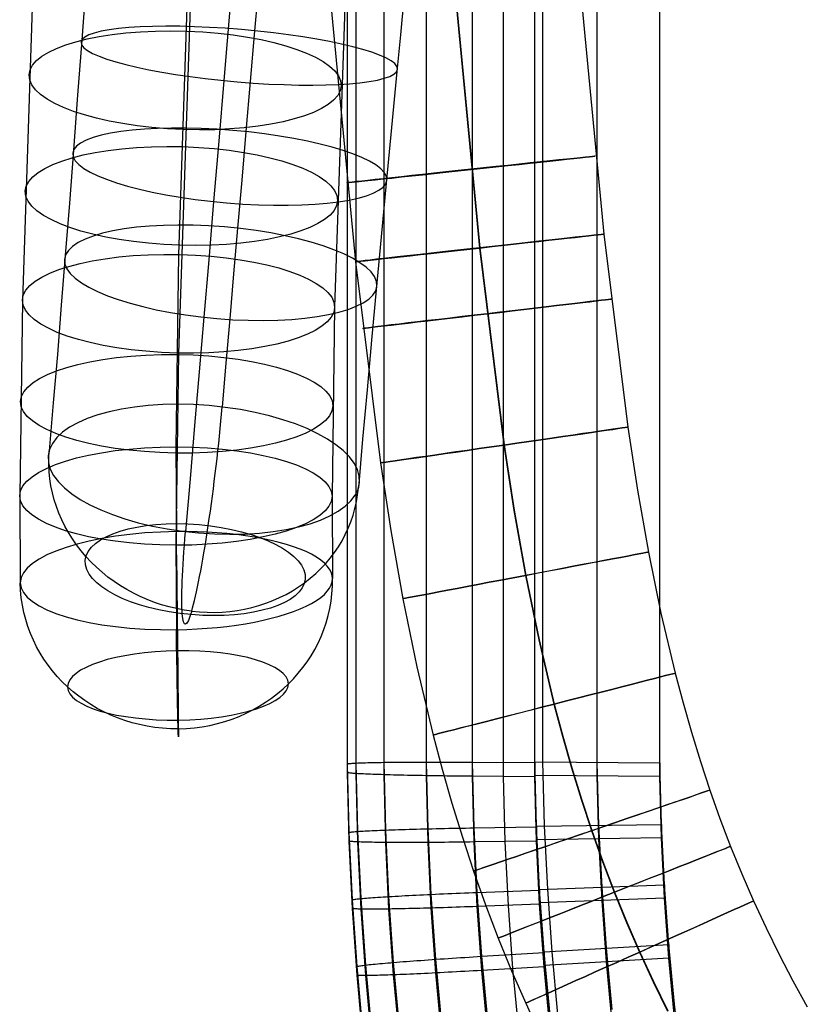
# Model space of a CAD drawing. Extents: x -1634 to -184, y -278 to 263.
# Tile 185 of 242: x -720 to -657, y -133 to -55. Entities that reach past the tile are written whole.
import ezdxf

# ---------------------------------------------------------------- set-up
doc = ezdxf.new("R2010")
doc.units = 0
doc.layers.add('PREDEFINITO', color=7, linetype='CONTINUOUS')

msp = doc.modelspace()

# ---------------------------------------------------------------- linework, layer by layer
at = {"layer": 'PREDEFINITO'}
for p, q in [((-693.473, -114.167, 440.332), (-693.473, 29.245, 437.094)), ((-691.247, -114.107, 443.722), (-691.247, 29.274, 440.484)), ((-687.857, -114.083, 445.948), (-687.858, 29.251, 442.712)), ((-684.176, -114.096, 446.651), (-684.178, 29.187, 443.416)), ((-678.53, -62.911, 445.423), (-678.531, 29.189, 443.371)), ((-694.175, -114.244, 436.652), (-694.175, 29.177, 433.413)), ((-694.175, -114.922, 406.659), (-694.175, 28.5, 403.421)), ((-693.473, -115.01, 402.98), (-693.473, 28.402, 399.741)), ((-679.177, -114.698, 421.658), (-679.18, 28.515, 418.424)), ((-679.177, -114.081, 444.65), (-679.179, 29.132, 441.416)), ((-679.176, -114.134, 446.652), (-679.179, 29.079, 443.418)), ((-679.177, -114.623, 420.656), (-679.179, 28.59, 417.422)), ((-674.178, -114.12, 444.651), (-674.18, 29.024, 441.419)), ((-669.178, -114.159, 444.652), (-669.182, 28.916, 441.421)), ((-691.247, -115.104, 399.591), (-691.247, 28.277, 396.353)), ((-687.857, -115.18, 397.365), (-687.858, 28.154, 394.128)), ((-684.176, -115.224, 396.664), (-684.178, 28.058, 393.428)), ((-681.677, -115.243, 396.664), (-681.679, 28.005, 393.43)), ((-679.178, -115.263, 396.665), (-679.181, 27.951, 393.431)), ((-679.176, -115.165, 396.662), (-679.178, 28.048, 393.429)), ((-674.177, -115.204, 396.663), (-674.18, 27.94, 393.431)), ((-669.178, -114.7, 420.658), (-669.182, 28.374, 417.427)), ((-669.178, -115.242, 396.664), (-669.182, 27.833, 393.433)), ((-677.969, -26.39, 300.087), (-673.667, -71.805, 300.203)), ((-687.95, -27.196, 290.101), (-683.619, -72.92, 290.218)), ((-687.93, -27.106, 310.1), (-683.593, -72.899, 310.218)), ((-697.911, -27.912, 300.114), (-693.545, -74.015, 300.232)), ((-706.592, -40.442, 634.693), (-707.7, -73.43, 623.714)), ((-719.075, -43.769, 646.759), (-720.197, -77.121, 635.66)), ((-694.108, -44.974, 646.359), (-695.203, -77.638, 635.488)), ((-706.591, -48.302, 658.425), (-707.701, -81.33, 647.433)), ((-715.235, -53.367, 614.436), (-715.447, -56.259, 613.986)), ((-703.529, -53.144, 628.526), (-703.799, -56.332, 628.059)), ((-701.377, -52.872, 602.91), (-701.606, -55.517, 602.531)), ((-689.651, -52.898, 616.932), (-689.941, -55.837, 616.532)), ((-701.606, -55.517, 602.531), (-701.957, -59.569, 601.83)), ((-689.941, -55.837, 616.532), (-690.227, -58.767, 616.069)), ((-715.447, -56.259, 613.986), (-715.776, -60.687, 613.17)), ((-703.799, -56.332, 628.059), (-704.068, -59.509, 627.524)), ((-690.227, -58.767, 616.069), (-690.661, -63.254, 615.232)), ((-704.068, -59.509, 627.524), (-704.48, -64.371, 626.572)), ((-701.957, -59.569, 601.83), (-702.306, -63.596, 600.988)), ((-715.776, -60.687, 613.17), (-716.108, -65.084, 612.206)), ((-678.53, -114.034, 446.562), (-678.53, -62.911, 445.423)), ((-702.306, -63.596, 600.988), (-702.641, -67.48, 600.035)), ((-690.661, -63.254, 615.232), (-691.087, -67.71, 614.246)), ((-704.48, -64.371, 626.572), (-704.889, -69.198, 625.464)), ((-716.108, -65.084, 612.206), (-716.434, -69.324, 611.128)), ((-702.641, -67.48, 600.035), (-702.973, -71.331, 598.949)), ((-691.087, -67.71, 614.246), (-691.491, -72.008, 613.145)), ((-716.434, -69.324, 611.128), (-716.763, -73.526, 609.912)), ((-704.889, -69.198, 625.464), (-705.284, -73.851, 624.239)), ((-702.973, -71.331, 598.949), (-703.286, -74.973, 597.79)), ((-691.491, -72.008, 613.145), (-691.886, -76.268, 611.906)), ((-673.667, -71.805, 300.203), (-671.745, -87.266, 300.211)), ((-683.619, -72.92, 290.218), (-681.656, -88.699, 290.225)), ((-683.593, -72.899, 310.218), (-681.628, -88.693, 310.225)), ((-716.763, -73.526, 609.912), (-717.08, -77.5, 608.624)), ((-707.7, -73.43, 623.714), (-707.909, -88.845, 618.586)), ((-705.284, -73.851, 624.239), (-705.676, -78.463, 622.869)), ((-693.545, -74.015, 300.232), (-691.539, -90.127, 300.24)), ((-703.286, -74.973, 597.79), (-703.596, -78.576, 596.512)), ((-691.886, -76.268, 611.906), (-692.254, -80.298, 610.594)), ((-720.197, -77.121, 635.66), (-720.409, -92.767, 630.454)), ((-717.08, -77.5, 608.624), (-717.399, -81.432, 607.212)), ((-695.203, -77.638, 635.488), (-695.409, -92.802, 630.443)), ((-705.676, -78.463, 622.869), (-706.047, -82.825, 621.428)), ((-703.596, -78.576, 596.512), (-703.901, -82.136, 595.116)), ((-692.254, -80.298, 610.594), (-692.612, -84.286, 609.158)), ((-717.399, -81.432, 607.212), (-717.722, -85.317, 605.678)), ((-707.701, -81.33, 647.433), (-707.909, -96.724, 642.312)), ((-703.901, -82.136, 595.116), (-704.202, -85.649, 593.604)), ((-706.047, -82.825, 621.428), (-706.415, -87.142, 619.858)), ((-692.612, -84.286, 609.158), (-692.959, -88.229, 607.598)), ((-717.722, -85.317, 605.678), (-718.046, -89.153, 604.023)), ((-706.415, -87.142, 619.858), (-706.78, -91.411, 618.16)), ((-671.745, -87.266, 300.211), (-670.969, -92.298, 300.211)), ((-692.959, -88.229, 607.598), (-693.296, -92.123, 605.918)), ((-707.909, -88.845, 618.586), (-707.868, -95.628, 616.337)), ((-681.656, -88.699, 290.225), (-680.85, -93.927, 290.225)), ((-681.628, -88.693, 310.225), (-680.821, -93.923, 310.225)), ((-691.539, -90.127, 300.24), (-690.702, -95.552, 300.24)), ((-706.78, -91.411, 618.16), (-707.14, -95.628, 616.337)), ((-720.409, -92.767, 630.454), (-720.367, -99.72, 628.149)), ((-695.409, -92.802, 630.443), (-695.369, -99.392, 628.258)), ((-670.969, -92.298, 300.211), (-670.089, -97.268, 300.21)), ((-680.85, -93.927, 290.225), (-679.928, -99.136, 290.225)), ((-680.821, -93.923, 310.225), (-679.899, -99.134, 310.224)), ((-690.702, -95.552, 300.24), (-689.737, -101.002, 300.239)), ((-707.909, -96.724, 642.312), (-707.869, -103.484, 640.07)), ((-670.089, -97.268, 300.21), (-669.088, -102.157, 300.209)), ((-679.928, -99.136, 290.225), (-678.869, -104.308, 290.223)), ((-679.899, -99.134, 310.224), (-678.84, -104.308, 310.223)), ((-689.737, -101.002, 300.239), (-688.62, -106.459, 300.237)), ((-669.088, -102.157, 300.209), (-667.946, -106.969, 300.207)), ((-678.869, -104.308, 290.223), (-677.649, -109.446, 290.221)), ((-678.84, -104.308, 310.223), (-677.62, -109.445, 310.221)), ((-688.62, -106.459, 300.237), (-687.323, -111.922, 300.236)), ((-667.946, -106.969, 300.207), (-667.315, -109.346, 300.206)), ((-677.649, -109.446, 290.221), (-676.971, -112.001, 290.221)), ((-677.62, -109.445, 310.221), (-676.942, -112, 310.221)), ((-667.315, -109.346, 300.206), (-666.642, -111.7, 300.206)), ((-687.323, -111.922, 300.236), (-686.598, -114.655, 300.235)), ((-666.642, -111.7, 300.206), (-665.926, -114.03, 300.205)), ((-676.971, -112.001, 290.221), (-676.245, -114.543, 290.22)), ((-676.942, -112, 310.221), (-676.216, -114.542, 310.22)), ((-694.175, -114.244, 436.652), (-694.169, -114.237, 436.993)), ((-694.175, -114.922, 406.659), (-694.175, -114.244, 436.652)), ((-694.037, -119.732, 436.776), (-694.175, -114.244, 436.652)), ((-694.169, -114.237, 436.993), (-694.152, -114.229, 437.334)), ((-694.152, -114.229, 437.334), (-694.123, -114.222, 437.674)), ((-694.123, -114.222, 437.674), (-694.082, -114.214, 438.013)), ((-694.082, -114.214, 438.013), (-694.03, -114.207, 438.35)), ((-694.03, -114.207, 438.35), (-693.966, -114.2, 438.686)), ((-693.966, -114.2, 438.686), (-693.891, -114.193, 439.019)), ((-693.891, -114.193, 439.019), (-693.804, -114.186, 439.349)), ((-693.804, -114.186, 439.349), (-693.707, -114.18, 439.676)), ((-693.707, -114.18, 439.676), (-693.598, -114.173, 440)), ((-693.598, -114.173, 440), (-693.478, -114.167, 440.319)), ((-693.478, -114.167, 440.319), (-693.347, -114.161, 440.635)), ((-693.335, -119.638, 440.455), (-693.473, -114.167, 440.332)), ((-693.347, -114.161, 440.635), (-693.206, -114.155, 440.946)), ((-693.206, -114.155, 440.946), (-693.054, -114.149, 441.251)), ((-693.054, -114.149, 441.251), (-692.892, -114.144, 441.552)), ((-692.892, -114.144, 441.552), (-692.72, -114.138, 441.846)), ((-692.72, -114.138, 441.846), (-692.537, -114.133, 442.135)), ((-692.537, -114.133, 442.135), (-692.345, -114.128, 442.417)), ((-692.345, -114.128, 442.417), (-692.144, -114.124, 442.693)), ((-692.144, -114.124, 442.693), (-691.933, -114.119, 442.961)), ((-691.933, -114.119, 442.961), (-691.713, -114.115, 443.222)), ((-691.713, -114.115, 443.222), (-691.484, -114.111, 443.476)), ((-691.484, -114.111, 443.476), (-691.247, -114.107, 443.721)), ((-691.247, -114.107, 443.721), (-691.001, -114.104, 443.959)), ((-691.109, -119.529, 443.844), (-691.247, -114.107, 443.722)), ((-691.001, -114.104, 443.959), (-690.748, -114.101, 444.187)), ((-690.748, -114.101, 444.187), (-690.487, -114.098, 444.407)), ((-690.487, -114.098, 444.407), (-690.218, -114.095, 444.618)), ((-690.218, -114.095, 444.618), (-689.943, -114.092, 444.82)), ((-689.943, -114.092, 444.82), (-689.66, -114.09, 445.012)), ((-689.66, -114.09, 445.012), (-689.372, -114.088, 445.195)), ((-689.372, -114.088, 445.195), (-689.077, -114.087, 445.367)), ((-689.077, -114.087, 445.367), (-688.776, -114.085, 445.529)), ((-688.776, -114.085, 445.529), (-688.471, -114.084, 445.681)), ((-688.471, -114.084, 445.681), (-688.16, -114.084, 445.823)), ((-688.16, -114.084, 445.823), (-687.844, -114.083, 445.953)), ((-687.72, -119.429, 446.069), (-687.857, -114.083, 445.948)), ((-687.844, -114.083, 445.953), (-687.525, -114.083, 446.073)), ((-687.525, -114.083, 446.073), (-687.201, -114.083, 446.182)), ((-687.201, -114.083, 446.182), (-686.874, -114.083, 446.28)), ((-686.874, -114.083, 446.28), (-686.544, -114.084, 446.366)), ((-686.544, -114.084, 446.366), (-686.211, -114.085, 446.441)), ((-686.211, -114.085, 446.441), (-685.875, -114.086, 446.505)), ((-685.875, -114.086, 446.505), (-685.538, -114.087, 446.558)), ((-685.538, -114.087, 446.558), (-685.199, -114.089, 446.598)), ((-685.199, -114.089, 446.598), (-684.859, -114.091, 446.628)), ((-684.859, -114.091, 446.628), (-684.518, -114.093, 446.645)), ((-684.518, -114.093, 446.645), (-684.176, -114.096, 446.651)), ((-684.176, -114.096, 446.651), (-679.176, -114.134, 446.652)), ((-684.039, -119.358, 446.77), (-684.176, -114.096, 446.651)), ((-679.176, -114.134, 446.652), (-679.178, -115.263, 396.665)), ((-679.177, -114.081, 444.65), (-669.178, -114.159, 444.652)), ((-679.176, -115.165, 396.662), (-679.177, -114.081, 444.65)), ((-679.043, -119.232, 444.766), (-679.177, -114.081, 444.65)), ((-679.04, -119.285, 446.768), (-679.176, -114.134, 446.652)), ((-678.395, -119.198, 446.677), (-678.53, -114.034, 446.562)), ((-674.044, -119.158, 444.765), (-674.178, -114.12, 444.651)), ((-669.178, -114.159, 444.652), (-669.178, -115.242, 396.664)), ((-669.045, -119.085, 444.763), (-669.178, -114.159, 444.652)), ((-665.926, -114.03, 300.205), (-665.164, -116.334, 300.204)), ((-694.169, -114.929, 406.318), (-694.175, -114.922, 406.659)), ((-694.037, -120.409, 406.783), (-694.175, -114.922, 406.659)), ((-694.152, -114.937, 405.977), (-694.169, -114.929, 406.318)), ((-694.123, -114.945, 405.637), (-694.152, -114.937, 405.977)), ((-694.082, -114.953, 405.298), (-694.123, -114.945, 405.637)), ((-694.03, -114.961, 404.961), (-694.082, -114.953, 405.298)), ((-693.966, -114.969, 404.625), (-694.03, -114.961, 404.961)), ((-693.891, -114.977, 404.293), (-693.966, -114.969, 404.625)), ((-693.804, -114.985, 403.962), (-693.891, -114.977, 404.293)), ((-693.707, -114.993, 403.635), (-693.804, -114.985, 403.962)), ((-693.598, -115.002, 403.312), (-693.707, -114.993, 403.635)), ((-693.478, -115.01, 402.992), (-693.598, -115.002, 403.312)), ((-693.347, -115.018, 402.677), (-693.478, -115.01, 402.992)), ((-693.335, -120.482, 403.103), (-693.473, -115.01, 402.98)), ((-693.206, -115.026, 402.366), (-693.347, -115.018, 402.677)), ((-693.054, -115.034, 402.06), (-693.206, -115.026, 402.366)), ((-692.892, -115.042, 401.76), (-693.054, -115.034, 402.06)), ((-692.72, -115.05, 401.465), (-692.892, -115.042, 401.76)), ((-692.537, -115.058, 401.177), (-692.72, -115.05, 401.465)), ((-692.345, -115.066, 400.895), (-692.537, -115.058, 401.177)), ((-692.144, -115.074, 400.619), (-692.345, -115.066, 400.895)), ((-691.933, -115.081, 400.351), (-692.144, -115.074, 400.619)), ((-691.713, -115.089, 400.09), (-691.933, -115.081, 400.351)), ((-691.484, -115.096, 399.836), (-691.713, -115.089, 400.09)), ((-691.247, -115.104, 399.591), (-691.484, -115.096, 399.836)), ((-691.001, -115.111, 399.354), (-691.247, -115.104, 399.591)), ((-691.109, -120.525, 399.713), (-691.247, -115.104, 399.591)), ((-690.748, -115.118, 399.125), (-691.001, -115.111, 399.354)), ((-690.487, -115.125, 398.905), (-690.748, -115.118, 399.125)), ((-690.218, -115.132, 398.694), (-690.487, -115.125, 398.905)), ((-686.598, -114.655, 300.235), (-685.818, -117.384, 300.234)), ((-679.043, -119.774, 420.773), (-679.177, -114.623, 420.656)), ((-679.04, -119.849, 421.775), (-679.177, -114.698, 421.658)), ((-676.245, -114.543, 290.22), (-675.467, -117.07, 290.219)), ((-676.216, -114.542, 310.22), (-675.439, -117.068, 310.219)), ((-669.045, -119.626, 420.769), (-669.178, -114.7, 420.658)), ((-689.943, -115.139, 398.493), (-690.218, -115.132, 398.694)), ((-689.66, -115.145, 398.301), (-689.943, -115.139, 398.493)), ((-689.372, -115.151, 398.118), (-689.66, -115.145, 398.301)), ((-689.077, -115.158, 397.946), (-689.372, -115.151, 398.118)), ((-688.776, -115.164, 397.784), (-689.077, -115.158, 397.946)), ((-688.471, -115.169, 397.632), (-688.776, -115.164, 397.784)), ((-688.16, -115.175, 397.491), (-688.471, -115.169, 397.632)), ((-687.844, -115.18, 397.36), (-688.16, -115.175, 397.491)), ((-687.72, -120.526, 397.486), (-687.857, -115.18, 397.365)), ((-687.525, -115.185, 397.24), (-687.844, -115.18, 397.36)), ((-687.201, -115.19, 397.132), (-687.525, -115.185, 397.24)), ((-686.874, -115.195, 397.034), (-687.201, -115.19, 397.132)), ((-686.544, -115.2, 396.948), (-686.874, -115.195, 397.034)), ((-686.211, -115.204, 396.873), (-686.544, -115.2, 396.948)), ((-685.875, -115.208, 396.809), (-686.211, -115.204, 396.873)), ((-685.538, -115.212, 396.757), (-685.875, -115.208, 396.809)), ((-685.199, -115.215, 396.716), (-685.538, -115.212, 396.757)), ((-684.859, -115.218, 396.687), (-685.199, -115.215, 396.716)), ((-684.518, -115.222, 396.669), (-684.859, -115.218, 396.687)), ((-684.176, -115.224, 396.664), (-684.518, -115.222, 396.669)), ((-679.178, -115.263, 396.665), (-684.176, -115.224, 396.664)), ((-684.039, -120.487, 396.783), (-684.176, -115.224, 396.664)), ((-681.54, -120.45, 396.782), (-681.677, -115.243, 396.664)), ((-679.041, -120.413, 396.781), (-679.178, -115.263, 396.665)), ((-669.178, -115.242, 396.664), (-679.176, -115.165, 396.662)), ((-679.042, -120.316, 396.779), (-679.176, -115.165, 396.662)), ((-674.043, -120.242, 396.777), (-674.177, -115.204, 396.663)), ((-669.045, -120.168, 396.775), (-669.178, -115.242, 396.664)), ((-665.164, -116.334, 300.204), (-664.358, -118.599, 300.203)), ((-685.818, -117.384, 300.234), (-684.98, -120.108, 300.233)), ((-675.467, -117.07, 290.219), (-674.637, -119.58, 290.218)), ((-675.439, -117.068, 310.219), (-674.608, -119.577, 310.218)), ((-664.358, -118.599, 300.203), (-663.503, -120.84, 300.203)), ((-694.037, -119.732, 436.776), (-694.032, -119.724, 437.117)), ((-693.78, -125.127, 436.898), (-694.037, -119.732, 436.776)), ((-694.037, -120.409, 406.783), (-694.037, -119.732, 436.776)), ((-694.032, -119.724, 437.117), (-694.014, -119.716, 437.458)), ((-694.014, -119.716, 437.458), (-693.985, -119.708, 437.798)), ((-693.985, -119.708, 437.798), (-693.944, -119.7, 438.137)), ((-693.944, -119.7, 438.137), (-693.892, -119.691, 438.474)), ((-693.892, -119.691, 438.474), (-693.828, -119.683, 438.81)), ((-693.828, -119.683, 438.81), (-693.753, -119.674, 439.143)), ((-693.753, -119.674, 439.143), (-693.667, -119.665, 439.473)), ((-693.667, -119.665, 439.473), (-693.569, -119.657, 439.8)), ((-693.569, -119.657, 439.8), (-693.46, -119.648, 440.123)), ((-693.46, -119.648, 440.123), (-693.341, -119.639, 440.443)), ((-693.341, -119.639, 440.443), (-693.21, -119.63, 440.758)), ((-693.079, -125.018, 440.577), (-693.335, -119.638, 440.455)), ((-693.21, -119.63, 440.758), (-693.069, -119.621, 441.069)), ((-693.069, -119.621, 441.069), (-692.917, -119.611, 441.375)), ((-692.917, -119.611, 441.375), (-692.754, -119.602, 441.675)), ((-692.754, -119.602, 441.675), (-692.582, -119.593, 441.97)), ((-692.582, -119.593, 441.97), (-692.4, -119.584, 442.258)), ((-692.4, -119.584, 442.258), (-692.208, -119.575, 442.54)), ((-692.208, -119.575, 442.54), (-692.006, -119.565, 442.816)), ((-692.006, -119.565, 442.816), (-691.795, -119.556, 443.084)), ((-691.795, -119.556, 443.084), (-691.575, -119.547, 443.345)), ((-691.575, -119.547, 443.345), (-691.346, -119.538, 443.598)), ((-691.346, -119.538, 443.598), (-691.109, -119.529, 443.844)), ((-691.109, -119.529, 443.844), (-690.864, -119.52, 444.081)), ((-690.853, -124.858, 443.964), (-691.109, -119.529, 443.844)), ((-690.864, -119.52, 444.081), (-690.61, -119.511, 444.31)), ((-690.61, -119.511, 444.31), (-690.349, -119.502, 444.529)), ((-690.349, -119.502, 444.529), (-690.081, -119.494, 444.74)), ((-690.081, -119.494, 444.74), (-689.805, -119.485, 444.942)), ((-689.805, -119.485, 444.942), (-689.523, -119.476, 445.134)), ((-689.523, -119.476, 445.134), (-689.234, -119.468, 445.316)), ((-689.234, -119.468, 445.316), (-688.94, -119.46, 445.488)), ((-688.94, -119.46, 445.488), (-688.639, -119.452, 445.65)), ((-688.639, -119.452, 445.65), (-688.333, -119.444, 445.802)), ((-688.333, -119.444, 445.802), (-688.023, -119.436, 445.943)), ((-688.023, -119.436, 445.943), (-687.707, -119.428, 446.074)), ((-687.466, -124.681, 446.188), (-687.72, -119.429, 446.069)), ((-687.707, -119.428, 446.074), (-687.388, -119.421, 446.194)), ((-687.388, -119.421, 446.194), (-687.064, -119.414, 446.302)), ((-687.064, -119.414, 446.302), (-686.737, -119.407, 446.4)), ((-686.737, -119.407, 446.4), (-686.407, -119.4, 446.486)), ((-686.407, -119.4, 446.486), (-686.074, -119.393, 446.561)), ((-686.074, -119.393, 446.561), (-685.738, -119.387, 446.625)), ((-685.738, -119.387, 446.625), (-685.401, -119.381, 446.677)), ((-685.401, -119.381, 446.677), (-685.062, -119.375, 446.718)), ((-685.062, -119.375, 446.718), (-684.722, -119.369, 446.747)), ((-684.722, -119.369, 446.747), (-684.381, -119.364, 446.764)), ((-684.381, -119.364, 446.764), (-684.039, -119.358, 446.77)), ((-684.039, -119.358, 446.77), (-679.04, -119.285, 446.768)), ((-683.788, -124.528, 446.887), (-684.039, -119.358, 446.77)), ((-679.043, -119.232, 444.766), (-669.045, -119.085, 444.763)), ((-678.797, -124.288, 444.881), (-679.043, -119.232, 444.766)), ((-679.042, -120.316, 396.779), (-679.043, -119.232, 444.766)), ((-678.796, -124.83, 420.887), (-679.043, -119.774, 420.773)), ((-679.04, -119.285, 446.768), (-679.041, -120.413, 396.781)), ((-678.791, -124.341, 446.882), (-679.04, -119.285, 446.768)), ((-678.792, -124.905, 421.889), (-679.04, -119.849, 421.775)), ((-678.148, -124.269, 446.79), (-678.395, -119.198, 446.677)), ((-674.637, -119.58, 290.218), (-673.755, -122.058, 290.217)), ((-674.608, -119.577, 310.218), (-673.728, -122.054, 310.217)), ((-673.8, -124.102, 444.876), (-674.044, -119.158, 444.765)), ((-668.804, -123.915, 444.872), (-669.045, -119.085, 444.763)), ((-669.045, -119.085, 444.763), (-669.045, -120.168, 396.775)), ((-668.804, -124.456, 420.878), (-669.045, -119.626, 420.769)), ((-693.78, -125.804, 406.905), (-694.037, -120.409, 406.783)), ((-694.032, -120.417, 406.442), (-694.037, -120.409, 406.783)), ((-694.014, -120.424, 406.101), (-694.032, -120.417, 406.442)), ((-693.985, -120.431, 405.761), (-694.014, -120.424, 406.101)), ((-693.944, -120.438, 405.422), (-693.985, -120.431, 405.761)), ((-693.892, -120.445, 405.085), (-693.944, -120.438, 405.422)), ((-693.828, -120.452, 404.749), (-693.892, -120.445, 405.085)), ((-693.753, -120.458, 404.416), (-693.828, -120.452, 404.749)), ((-693.667, -120.465, 404.086), (-693.753, -120.458, 404.416)), ((-693.569, -120.47, 403.759), (-693.667, -120.465, 404.086)), ((-693.46, -120.476, 403.435), (-693.569, -120.47, 403.759)), ((-693.341, -120.482, 403.116), (-693.46, -120.476, 403.435)), ((-693.21, -120.487, 402.8), (-693.341, -120.482, 403.116)), ((-693.079, -125.861, 403.225), (-693.335, -120.482, 403.103)), ((-693.069, -120.492, 402.489), (-693.21, -120.487, 402.8)), ((-692.917, -120.496, 402.184), (-693.069, -120.492, 402.489)), ((-692.754, -120.501, 401.883), (-692.917, -120.496, 402.184)), ((-692.582, -120.505, 401.588), (-692.754, -120.501, 401.883)), ((-692.4, -120.509, 401.3), (-692.582, -120.505, 401.588)), ((-692.208, -120.512, 401.018), (-692.4, -120.509, 401.3)), ((-692.006, -120.516, 400.742), (-692.208, -120.512, 401.018)), ((-691.795, -120.518, 400.473), (-692.006, -120.516, 400.742)), ((-691.575, -120.521, 400.212), (-691.795, -120.518, 400.473)), ((-691.346, -120.523, 399.959), (-691.575, -120.521, 400.212)), ((-691.109, -120.525, 399.713), (-691.346, -120.523, 399.959)), ((-690.853, -125.855, 399.833), (-691.109, -120.525, 399.713)), ((-690.864, -120.527, 399.476), (-691.109, -120.525, 399.713)), ((-690.61, -120.529, 399.247), (-690.864, -120.527, 399.476)), ((-690.349, -120.53, 399.027), (-690.61, -120.529, 399.247)), ((-690.081, -120.531, 398.816), (-690.349, -120.53, 399.027)), ((-689.805, -120.531, 398.614), (-690.081, -120.531, 398.816)), ((-689.523, -120.531, 398.422), (-689.805, -120.531, 398.614)), ((-689.234, -120.531, 398.24), (-689.523, -120.531, 398.422)), ((-688.94, -120.531, 398.067), (-689.234, -120.531, 398.24)), ((-688.639, -120.53, 397.905), (-688.94, -120.531, 398.067)), ((-688.333, -120.529, 397.753), (-688.639, -120.53, 397.905)), ((-688.023, -120.527, 397.612), (-688.333, -120.529, 397.753)), ((-687.707, -120.526, 397.481), (-688.023, -120.527, 397.612)), ((-687.466, -125.778, 397.604), (-687.72, -120.526, 397.486)), ((-687.388, -120.524, 397.361), (-687.707, -120.526, 397.481)), ((-687.064, -120.521, 397.252), (-687.388, -120.524, 397.361)), ((-686.737, -120.519, 397.154), (-687.064, -120.521, 397.252)), ((-686.407, -120.516, 397.068), (-686.737, -120.519, 397.154)), ((-686.074, -120.512, 396.992), (-686.407, -120.516, 397.068)), ((-685.738, -120.509, 396.929), (-686.074, -120.512, 396.992)), ((-685.401, -120.505, 396.876), (-685.738, -120.509, 396.929)), ((-685.062, -120.501, 396.835), (-685.401, -120.505, 396.876)), ((-684.722, -120.497, 396.806), (-685.062, -120.501, 396.835)), ((-684.98, -120.108, 300.233), (-684.081, -122.823, 300.232)), ((-684.381, -120.492, 396.789), (-684.722, -120.497, 396.806)), ((-684.039, -120.487, 396.783), (-684.381, -120.492, 396.789)), ((-679.041, -120.413, 396.781), (-684.039, -120.487, 396.783)), ((-683.788, -125.656, 396.899), (-684.039, -120.487, 396.783)), ((-681.29, -125.563, 396.897), (-681.54, -120.45, 396.782)), ((-669.045, -120.168, 396.775), (-679.042, -120.316, 396.779)), ((-678.796, -125.372, 396.893), (-679.042, -120.316, 396.779)), ((-678.792, -125.469, 396.895), (-679.041, -120.413, 396.781)), ((-673.8, -125.185, 396.889), (-674.043, -120.242, 396.777)), ((-668.804, -124.998, 396.884), (-669.045, -120.168, 396.775)), ((-663.503, -120.84, 300.203), (-662.608, -123.035, 300.202)), ((-673.755, -122.058, 290.217), (-672.818, -124.516, 290.217)), ((-673.728, -122.054, 310.217), (-672.791, -124.51, 310.217)), ((-684.081, -122.823, 300.232), (-683.125, -125.513, 300.231)), ((-662.608, -123.035, 300.202), (-661.662, -125.209, 300.202)), ((-685.821, -124.608, 446.679), (-685.486, -124.594, 446.743)), ((-685.486, -124.594, 446.743), (-685.148, -124.581, 446.795)), ((-685.148, -124.581, 446.795), (-684.81, -124.567, 446.835)), ((-684.81, -124.567, 446.835), (-684.47, -124.554, 446.864)), ((-684.47, -124.554, 446.864), (-684.129, -124.541, 446.881)), ((-684.129, -124.541, 446.881), (-683.788, -124.528, 446.887)), ((-683.788, -124.528, 446.887), (-678.791, -124.341, 446.882)), ((-683.423, -129.645, 447.002), (-683.788, -124.528, 446.887)), ((-678.797, -124.288, 444.881), (-668.804, -123.915, 444.872)), ((-678.44, -129.295, 444.994), (-678.797, -124.288, 444.881)), ((-678.796, -125.372, 396.893), (-678.797, -124.288, 444.881)), ((-678.791, -124.341, 446.882), (-678.792, -125.469, 396.895)), ((-678.432, -129.347, 446.995), (-678.791, -124.341, 446.882)), ((-677.791, -129.289, 446.902), (-678.148, -124.269, 446.79)), ((-673.449, -128.996, 444.987), (-673.8, -124.102, 444.876)), ((-672.818, -124.516, 290.217), (-671.836, -126.923, 290.216)), ((-672.791, -124.51, 310.217), (-671.809, -126.916, 310.216)), ((-668.458, -128.698, 444.98), (-668.804, -123.915, 444.872)), ((-668.804, -123.915, 444.872), (-668.804, -124.998, 396.884)), ((-668.458, -129.24, 420.986), (-668.804, -124.456, 420.878)), ((-693.78, -125.127, 436.898), (-693.774, -125.119, 437.239)), ((-693.405, -130.468, 437.018), (-693.78, -125.127, 436.898)), ((-693.78, -125.804, 406.905), (-693.78, -125.127, 436.898)), ((-693.774, -125.119, 437.239), (-693.757, -125.111, 437.58)), ((-693.757, -125.111, 437.58), (-693.728, -125.102, 437.92)), ((-693.728, -125.102, 437.92), (-693.687, -125.093, 438.259)), ((-693.687, -125.093, 438.259), (-693.635, -125.083, 438.596)), ((-693.635, -125.083, 438.596), (-693.571, -125.073, 438.931)), ((-693.571, -125.073, 438.931), (-693.496, -125.063, 439.264)), ((-693.496, -125.063, 439.264), (-693.41, -125.052, 439.594)), ((-693.41, -125.052, 439.594), (-693.312, -125.041, 439.921)), ((-693.312, -125.041, 439.921), (-693.203, -125.03, 440.245)), ((-693.203, -125.03, 440.245), (-693.084, -125.018, 440.564)), ((-693.084, -125.018, 440.564), (-692.953, -125.006, 440.88)), ((-692.704, -130.343, 440.697), (-693.079, -125.018, 440.577)), ((-692.953, -125.006, 440.88), (-692.812, -124.994, 441.19)), ((-692.812, -124.994, 441.19), (-692.66, -124.981, 441.496)), ((-692.66, -124.981, 441.496), (-692.498, -124.969, 441.796)), ((-692.498, -124.969, 441.796), (-692.326, -124.956, 442.091)), ((-692.326, -124.956, 442.091), (-692.143, -124.942, 442.379)), ((-692.143, -124.942, 442.379), (-691.951, -124.929, 442.661)), ((-691.951, -124.929, 442.661), (-691.75, -124.915, 442.937)), ((-691.75, -124.915, 442.937), (-691.539, -124.901, 443.205)), ((-691.539, -124.901, 443.205), (-691.319, -124.887, 443.466)), ((-691.319, -124.887, 443.466), (-691.091, -124.873, 443.719)), ((-691.091, -124.873, 443.719), (-690.854, -124.858, 443.964)), ((-690.854, -124.858, 443.964), (-690.608, -124.844, 444.201)), ((-690.481, -130.133, 444.083), (-690.853, -124.858, 443.964)), ((-690.608, -124.844, 444.201), (-690.355, -124.829, 444.43)), ((-690.355, -124.829, 444.43), (-690.094, -124.814, 444.649)), ((-690.094, -124.814, 444.649), (-689.826, -124.799, 444.86)), ((-689.826, -124.799, 444.86), (-689.55, -124.785, 445.061)), ((-689.55, -124.785, 445.061), (-689.268, -124.77, 445.253)), ((-689.268, -124.77, 445.253), (-688.98, -124.755, 445.435)), ((-688.98, -124.755, 445.435), (-688.685, -124.74, 445.608)), ((-688.685, -124.74, 445.608), (-688.385, -124.725, 445.769)), ((-688.385, -124.725, 445.769), (-688.079, -124.71, 445.921)), ((-688.079, -124.71, 445.921), (-687.769, -124.695, 446.062)), ((-687.769, -124.695, 446.062), (-687.454, -124.681, 446.193)), ((-687.097, -129.881, 446.305), (-687.466, -124.681, 446.188)), ((-687.454, -124.681, 446.193), (-687.134, -124.666, 446.312)), ((-687.134, -124.666, 446.312), (-686.811, -124.651, 446.421)), ((-686.811, -124.651, 446.421), (-686.484, -124.637, 446.518)), ((-686.484, -124.637, 446.518), (-686.154, -124.623, 446.604)), ((-686.154, -124.623, 446.604), (-685.821, -124.608, 446.679)), ((-678.439, -129.836, 421), (-678.796, -124.83, 420.887)), ((-668.804, -124.998, 396.884), (-678.796, -125.372, 396.893)), ((-678.439, -130.378, 397.006), (-678.796, -125.372, 396.893)), ((-678.433, -129.911, 422.002), (-678.792, -124.905, 421.889)), ((-673.449, -130.08, 396.999), (-673.8, -125.185, 396.889)), ((-668.458, -129.782, 396.992), (-668.804, -124.998, 396.884)), ((-661.662, -125.209, 300.202), (-660.662, -127.37, 300.202)), ((-693.405, -131.145, 407.026), (-693.78, -125.804, 406.905)), ((-693.774, -125.812, 406.564), (-693.78, -125.804, 406.905)), ((-693.757, -125.819, 406.223), (-693.774, -125.812, 406.564)), ((-693.728, -125.826, 405.883), (-693.757, -125.819, 406.223)), ((-693.687, -125.832, 405.544), (-693.728, -125.826, 405.883)), ((-693.635, -125.837, 405.206), (-693.687, -125.832, 405.544)), ((-693.571, -125.843, 404.871), (-693.635, -125.837, 405.206)), ((-693.496, -125.847, 404.538), (-693.571, -125.843, 404.871)), ((-693.41, -125.852, 404.208), (-693.496, -125.847, 404.538)), ((-693.312, -125.855, 403.88), (-693.41, -125.852, 404.208)), ((-693.203, -125.858, 403.557), (-693.312, -125.855, 403.88)), ((-693.084, -125.861, 403.237), (-693.203, -125.858, 403.557)), ((-692.953, -125.863, 402.922), (-693.084, -125.861, 403.237)), ((-692.704, -131.186, 403.345), (-693.079, -125.861, 403.225)), ((-692.812, -125.865, 402.611), (-692.953, -125.863, 402.922)), ((-692.66, -125.866, 402.305), (-692.812, -125.865, 402.611)), ((-692.498, -125.867, 402.004), (-692.66, -125.866, 402.305)), ((-692.326, -125.867, 401.71), (-692.498, -125.867, 402.004)), ((-692.143, -125.867, 401.421), (-692.326, -125.867, 401.71)), ((-691.951, -125.866, 401.138), (-692.143, -125.867, 401.421)), ((-691.75, -125.865, 400.863), (-691.951, -125.866, 401.138)), ((-691.539, -125.863, 400.594), (-691.75, -125.865, 400.863)), ((-691.319, -125.861, 400.333), (-691.539, -125.863, 400.594)), ((-691.091, -125.858, 400.079), (-691.319, -125.861, 400.333)), ((-690.854, -125.855, 399.834), (-691.091, -125.858, 400.079)), ((-690.608, -125.851, 399.596), (-690.854, -125.855, 399.834)), ((-690.481, -131.13, 399.953), (-690.853, -125.855, 399.833)), ((-690.355, -125.846, 399.367), (-690.608, -125.851, 399.596)), ((-690.094, -125.842, 399.147), (-690.355, -125.846, 399.367)), ((-689.826, -125.836, 398.936), (-690.094, -125.842, 399.147)), ((-689.55, -125.831, 398.734), (-689.826, -125.836, 398.936)), ((-689.268, -125.824, 398.542), (-689.55, -125.831, 398.734)), ((-688.98, -125.818, 398.359), (-689.268, -125.824, 398.542)), ((-688.685, -125.811, 398.187), (-688.98, -125.818, 398.359)), ((-688.385, -125.803, 398.024), (-688.685, -125.811, 398.187)), ((-688.079, -125.795, 397.872), (-688.385, -125.803, 398.024)), ((-687.769, -125.787, 397.73), (-688.079, -125.795, 397.872)), ((-687.454, -125.778, 397.599), (-687.769, -125.787, 397.73)), ((-687.097, -130.978, 397.722), (-687.466, -125.778, 397.604)), ((-687.134, -125.769, 397.479), (-687.454, -125.778, 397.599)), ((-686.811, -125.759, 397.37), (-687.134, -125.769, 397.479)), ((-686.484, -125.749, 397.272), (-686.811, -125.759, 397.37)), ((-686.154, -125.738, 397.186), (-686.484, -125.749, 397.272)), ((-685.821, -125.728, 397.11), (-686.154, -125.738, 397.186)), ((-685.486, -125.717, 397.046), (-685.821, -125.728, 397.11)), ((-685.148, -125.705, 396.994), (-685.486, -125.717, 397.046)), ((-684.81, -125.693, 396.953), (-685.148, -125.705, 396.994)), ((-684.47, -125.681, 396.923), (-684.81, -125.693, 396.953)), ((-684.129, -125.669, 396.905), (-684.47, -125.681, 396.923)), ((-683.788, -125.656, 396.899), (-684.129, -125.669, 396.905)), ((-678.792, -125.469, 396.895), (-683.788, -125.656, 396.899)), ((-683.423, -130.774, 397.015), (-683.788, -125.656, 396.899)), ((-683.125, -125.513, 300.231), (-682.106, -128.185, 300.23)), ((-680.928, -130.625, 397.011), (-681.29, -125.563, 396.897)), ((-678.433, -130.476, 397.008), (-678.792, -125.469, 396.895)), ((-671.836, -126.923, 290.216), (-670.798, -129.308, 290.216)), ((-671.809, -126.916, 310.216), (-670.772, -129.299, 310.216)), ((-660.662, -127.37, 300.202), (-659.612, -129.507, 300.201)), ((-682.106, -128.185, 300.23), (-681.037, -130.804, 300.23)), ((-678.44, -129.295, 444.994), (-668.458, -128.698, 444.98)), ((-677.973, -134.297, 445.107), (-678.44, -129.295, 444.994)), ((-678.439, -130.378, 397.006), (-678.44, -129.295, 444.994)), ((-677.323, -134.306, 447.014), (-677.791, -129.289, 446.902)), ((-672.99, -133.893, 445.098), (-673.449, -128.996, 444.987)), ((-670.798, -129.308, 290.216), (-669.701, -131.679, 290.215)), ((-670.772, -129.299, 310.216), (-669.675, -131.669, 310.215)), ((-668.006, -133.488, 445.088), (-668.458, -128.698, 444.98)), ((-668.458, -128.698, 444.98), (-668.458, -129.782, 396.992)), ((-668.006, -134.03, 421.094), (-668.458, -129.24, 420.986)), ((-690.481, -130.133, 444.083), (-690.236, -130.113, 444.32)), ((-690.236, -130.113, 444.32), (-689.983, -130.093, 444.549)), ((-689.983, -130.093, 444.549), (-689.723, -130.072, 444.768)), ((-689.723, -130.072, 444.768), (-689.455, -130.052, 444.979)), ((-689.455, -130.052, 444.979), (-689.18, -130.031, 445.18)), ((-689.18, -130.031, 445.18), (-688.898, -130.009, 445.372)), ((-688.898, -130.009, 445.372), (-688.61, -129.988, 445.554)), ((-688.61, -129.988, 445.554), (-688.315, -129.967, 445.726)), ((-688.315, -129.967, 445.726), (-688.016, -129.945, 445.887)), ((-688.016, -129.945, 445.887), (-687.71, -129.923, 446.039)), ((-687.71, -129.923, 446.039), (-687.4, -129.902, 446.18)), ((-687.4, -129.902, 446.18), (-687.085, -129.88, 446.31)), ((-686.615, -135.068, 446.422), (-687.097, -129.881, 446.305)), ((-687.085, -129.88, 446.31), (-686.766, -129.858, 446.429)), ((-686.766, -129.858, 446.429), (-686.443, -129.836, 446.538)), ((-686.443, -129.836, 446.538), (-686.116, -129.814, 446.635)), ((-686.116, -129.814, 446.635), (-685.787, -129.793, 446.721)), ((-685.787, -129.793, 446.721), (-685.454, -129.771, 446.796)), ((-685.454, -129.771, 446.796), (-685.119, -129.75, 446.859)), ((-685.119, -129.75, 446.859), (-684.782, -129.728, 446.911)), ((-684.782, -129.728, 446.911), (-684.444, -129.707, 446.951)), ((-684.444, -129.707, 446.951), (-684.104, -129.686, 446.98)), ((-684.104, -129.686, 446.98), (-683.764, -129.666, 446.997)), ((-683.764, -129.666, 446.997), (-683.423, -129.645, 447.002)), ((-683.423, -129.645, 447.002), (-678.432, -129.347, 446.995)), ((-682.947, -134.754, 447.117), (-683.423, -129.645, 447.002)), ((-668.458, -129.782, 396.992), (-678.439, -130.378, 397.006)), ((-677.973, -134.839, 421.113), (-678.439, -129.836, 421)), ((-678.432, -129.347, 446.995), (-678.433, -130.476, 397.008)), ((-677.964, -134.914, 422.115), (-678.433, -129.911, 422.002)), ((-677.963, -134.349, 447.108), (-678.432, -129.347, 446.995)), ((-672.989, -134.976, 397.11), (-673.449, -130.08, 396.999)), ((-668.006, -134.571, 397.101), (-668.458, -129.782, 396.992)), ((-659.612, -129.507, 300.201), (-658.514, -131.617, 300.201)), ((-693.405, -130.468, 437.018), (-693.399, -130.459, 437.359)), ((-692.913, -135.79, 437.138), (-693.405, -130.468, 437.018)), ((-693.405, -131.145, 407.026), (-693.405, -130.468, 437.018)), ((-693.399, -130.459, 437.359), (-693.382, -130.451, 437.7)), ((-693.382, -130.451, 437.7), (-693.352, -130.441, 438.04)), ((-693.352, -130.441, 438.04), (-693.312, -130.431, 438.379)), ((-693.312, -130.431, 438.379), (-693.26, -130.42, 438.717)), ((-693.26, -130.42, 438.717), (-693.196, -130.409, 439.052)), ((-693.196, -130.409, 439.052), (-693.121, -130.397, 439.385)), ((-693.121, -130.397, 439.385), (-693.035, -130.384, 439.715)), ((-693.035, -130.384, 439.715), (-692.937, -130.371, 440.042)), ((-692.937, -130.371, 440.042), (-692.829, -130.357, 440.365)), ((-692.829, -130.357, 440.365), (-692.709, -130.343, 440.685)), ((-692.709, -130.343, 440.685), (-692.579, -130.328, 441)), ((-692.214, -135.65, 440.817), (-692.704, -130.343, 440.697)), ((-692.579, -130.328, 441), (-692.437, -130.313, 441.31)), ((-692.437, -130.313, 441.31), (-692.286, -130.297, 441.616)), ((-692.286, -130.297, 441.616), (-692.124, -130.28, 441.916)), ((-692.124, -130.28, 441.916), (-691.952, -130.263, 442.211)), ((-691.952, -130.263, 442.211), (-691.77, -130.246, 442.499)), ((-691.77, -130.246, 442.499), (-691.578, -130.228, 442.781)), ((-691.578, -130.228, 442.781), (-691.377, -130.21, 443.056)), ((-691.377, -130.21, 443.056), (-691.166, -130.191, 443.324)), ((-691.166, -130.191, 443.324), (-690.947, -130.172, 443.585)), ((-690.947, -130.172, 443.585), (-690.718, -130.153, 443.838)), ((-690.718, -130.153, 443.838), (-690.481, -130.133, 444.083)), ((-689.994, -135.393, 444.202), (-690.481, -130.133, 444.083)), ((-685.454, -130.891, 397.227), (-685.787, -130.909, 397.302)), ((-685.119, -130.872, 397.163), (-685.454, -130.891, 397.227)), ((-684.782, -130.853, 397.11), (-685.119, -130.872, 397.163)), ((-684.444, -130.834, 397.069), (-684.782, -130.853, 397.11)), ((-684.104, -130.814, 397.039), (-684.444, -130.834, 397.069)), ((-683.764, -130.794, 397.021), (-684.104, -130.814, 397.039)), ((-683.423, -130.774, 397.015), (-683.764, -130.794, 397.021)), ((-678.433, -130.476, 397.008), (-683.423, -130.774, 397.015)), ((-682.947, -135.883, 397.13), (-683.423, -130.774, 397.015)), ((-681.037, -130.804, 300.23), (-679.908, -133.398, 300.229)), ((-680.456, -135.681, 397.126), (-680.928, -130.625, 397.011)), ((-677.972, -135.381, 397.119), (-678.439, -130.378, 397.006)), ((-677.964, -135.478, 397.121), (-678.433, -130.476, 397.008)), ((-692.913, -136.467, 407.146), (-693.405, -131.145, 407.026)), ((-693.399, -131.152, 406.684), (-693.405, -131.145, 407.026)), ((-693.382, -131.159, 406.344), (-693.399, -131.152, 406.684)), ((-693.352, -131.165, 406.003), (-693.382, -131.159, 406.344)), ((-693.312, -131.17, 405.664), (-693.352, -131.165, 406.003)), ((-693.26, -131.174, 405.327), (-693.312, -131.17, 405.664)), ((-693.196, -131.178, 404.991), (-693.26, -131.174, 405.327)), ((-693.121, -131.181, 404.658), (-693.196, -131.178, 404.991)), ((-693.035, -131.184, 404.328), (-693.121, -131.181, 404.658)), ((-692.937, -131.185, 404.001), (-693.035, -131.184, 404.328)), ((-692.829, -131.186, 403.677), (-692.937, -131.185, 404.001)), ((-692.709, -131.186, 403.357), (-692.829, -131.186, 403.677)), ((-692.579, -131.185, 403.042), (-692.709, -131.186, 403.357)), ((-692.214, -136.493, 403.465), (-692.704, -131.186, 403.345)), ((-692.437, -131.184, 402.731), (-692.579, -131.185, 403.042)), ((-692.286, -131.182, 402.425), (-692.437, -131.184, 402.731)), ((-692.124, -131.179, 402.124), (-692.286, -131.182, 402.425)), ((-691.952, -131.175, 401.829), (-692.124, -131.179, 402.124)), ((-691.77, -131.171, 401.541), (-691.952, -131.175, 401.829)), ((-691.578, -131.166, 401.258), (-691.77, -131.171, 401.541)), ((-691.377, -131.16, 400.982), (-691.578, -131.166, 401.258)), ((-691.166, -131.153, 400.714), (-691.377, -131.16, 400.982)), ((-690.947, -131.146, 400.452), (-691.166, -131.153, 400.714)), ((-690.718, -131.138, 400.198), (-690.947, -131.146, 400.452)), ((-690.481, -131.13, 399.953), (-690.718, -131.138, 400.198)), ((-690.236, -131.12, 399.715), (-690.481, -131.13, 399.953)), ((-689.994, -136.389, 400.071), (-690.481, -131.13, 399.953)), ((-689.983, -131.11, 399.486), (-690.236, -131.12, 399.715)), ((-689.723, -131.1, 399.266), (-689.983, -131.11, 399.486)), ((-689.455, -131.089, 399.055), (-689.723, -131.1, 399.266)), ((-689.18, -131.077, 398.853), (-689.455, -131.089, 399.055)), ((-688.898, -131.064, 398.66), (-689.18, -131.077, 398.853)), ((-688.61, -131.051, 398.477), (-688.898, -131.064, 398.66)), ((-688.315, -131.037, 398.305), (-688.61, -131.051, 398.477)), ((-688.016, -131.023, 398.142), (-688.315, -131.037, 398.305)), ((-687.71, -131.008, 397.99), (-688.016, -131.023, 398.142)), ((-687.4, -130.993, 397.848), (-687.71, -131.008, 397.99)), ((-687.085, -130.977, 397.717), (-687.4, -130.993, 397.848)), ((-686.615, -136.165, 397.839), (-687.097, -130.978, 397.722)), ((-686.766, -130.961, 397.597), (-687.085, -130.977, 397.717)), ((-686.443, -130.944, 397.487), (-686.766, -130.961, 397.597)), ((-686.116, -130.926, 397.389), (-686.443, -130.944, 397.487)), ((-685.787, -130.909, 397.302), (-686.116, -130.926, 397.389)), ((-669.701, -131.679, 290.215), (-668.549, -134.025, 290.215)), ((-669.675, -131.669, 310.215), (-668.523, -134.014, 310.215)), ((-658.514, -131.617, 300.201), (-657.367, -133.7, 300.201)), ((-679.908, -133.398, 300.229), (-678.714, -135.979, 300.229)), ((-667.133, -140.679, 445.251), (-668.006, -133.488, 445.088))]:
    msp.add_line(p, q, dxfattribs=at)
at = {"layer": 'PREDEFINITO', "extrusion": (-0.084082, -0.982667, -0.165217)}
msp.add_circle((-695.375, 625.942, 13.998), 12.715, dxfattribs=at)
at = {"layer": 'PREDEFINITO', "extrusion": (0.03287, 0.948301, 0.315667)}
msp.add_circle((704.686, 635.231, 122.852), 12.5, dxfattribs=at)
at = {"layer": 'PREDEFINITO', "extrusion": (-0.082948, -0.969498, -0.230637)}
msp.add_circle((-695.376, 625.785, -18.698), 12.621, dxfattribs=at)
at = {"layer": 'PREDEFINITO', "extrusion": (0.028239, 0.948381, 0.315875)}
msp.add_circle((705.111, 634.118, 116.495), 12.5, dxfattribs=at)
at = {"layer": 'PREDEFINITO', "extrusion": (-0.106281, 0.994335, -0.001308)}
msp.add_circle((687.497, 300.219, 6.088), 10, dxfattribs=at)
at = {"layer": 'PREDEFINITO', "extrusion": (-0.081493, -0.952562, -0.29323)}
msp.add_circle((-695.377, 623.542, -50.395), 12.553, dxfattribs=at)
at = {"layer": 'PREDEFINITO', "extrusion": (-0.11049, 0.993877, -0.000898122)}
msp.add_circle((687.476, 300.22, 2.799), 10, dxfattribs=at)
at = {"layer": 'PREDEFINITO', "extrusion": (0.021782, 0.948542, 0.315901)}
msp.add_circle((705.737, 632.598, 111.965), 12.5, dxfattribs=at)
at = {"layer": 'PREDEFINITO', "extrusion": (-0.116964, 0.993136, -0.000590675)}
msp.add_circle((687.461, 300.223, 2.064), 10, dxfattribs=at)
at = {"layer": 'PREDEFINITO', "extrusion": (0.013056, 0.948772, 0.315691)}
msp.add_circle((706.608, 630.571, 109.544), 12.5, dxfattribs=at)
at = {"layer": 'PREDEFINITO', "extrusion": (-0.077767, -0.909146, -0.409152)}
msp.add_circle((-695.379, 613.572, -110.243), 12.5, dxfattribs=at)
at = {"layer": 'PREDEFINITO', "extrusion": (-0.143037, 0.989717, -0.00010654)}
msp.add_circle((687.32, 300.226, 9.684), 10, dxfattribs=at)
at = {"layer": 'PREDEFINITO', "extrusion": (0.001458, 0.949036, 0.315164)}
msp.add_circle((707.766, 627.904, 109.608), 12.5, dxfattribs=at)
at = {"layer": 'PREDEFINITO', "extrusion": (0.077767, 0.909146, 0.409152)}
msp.add_circle((695.379, 613.572, 101.404), 8.839, dxfattribs=at)
at = {"layer": 'PREDEFINITO', "extrusion": (-0.186721, 0.982413, 0.000204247)}
msp.add_circle((686.466, 300.218, 29.624), 10, dxfattribs=at)
at = {"layer": 'PREDEFINITO', "extrusion": (0.013839, -0.949256, -0.3142)}
msp.add_circle((-709.244, 624.424, -103.835), 8.839, dxfattribs=at)
at = {"layer": 'PREDEFINITO', "extrusion": (-0.247626, 0.968856, 0.000340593)}
msp.add_circle((683.631, 300.2, 61.865), 10, dxfattribs=at)
at = {"layer": 'PREDEFINITO', "extrusion": (-0.324477, 0.945893, 0.000299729)}
msp.add_circle((676.922, 300.186, 105.881), 10, dxfattribs=at)
at = {"layer": 'PREDEFINITO', "extrusion": (-0.367251, 0.930122, 0.00021946)}
msp.add_circle((671.518, 300.188, 131.342), 10, dxfattribs=at)
at = {"layer": 'PREDEFINITO', "extrusion": (-0.409466, 0.912325, 0.000141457)}
msp.add_circle((664.919, 300.193, 156.74), 10, dxfattribs=at)
at = {"layer": 'PREDEFINITO', "extrusion": (0.990021, -0.118797, 0.075798)}
msp.add_arc((-174.066, 655.519, -642.006), 12.5, 204.2257, 294.22682, dxfattribs=at)
at = {"layer": 'PREDEFINITO', "extrusion": (0.117517, 0.399174, -0.909313)}
msp.add_arc((651.347, -8.547, -669.216), 12.5, 259.5046, 349.50572, dxfattribs=at)
at = {"layer": 'PREDEFINITO', "extrusion": (-0.117517, -0.399174, 0.909313)}
msp.add_arc((-651.347, -8.547, 669.216), 12.5, 280.4954, 10.49653, dxfattribs=at)
at = {"layer": 'PREDEFINITO', "extrusion": (-0.013839, 0.949256, 0.3142)}
for start, end in [(269.73755, 89.73573), (89.73573, 269.73755)]:
    msp.add_arc((709.244, 624.424, 112.674), 12.5, start, end, dxfattribs=at)
at = {"layer": 'PREDEFINITO', "extrusion": (0.999904, 0.013138, 0.004349)}
msp.add_arc((-90.247, 631.281, -706.377), 12.5, 198.31273, 288.3125, dxfattribs=at)
at = {"layer": 'PREDEFINITO', "extrusion": (-0.990021, 0.118797, -0.075798)}
msp.add_arc((174.066, 655.519, 642.006), 12.5, 335.7743, 65.77543, dxfattribs=at)
at = {"layer": 'PREDEFINITO', "extrusion": (-3.14359e-13, 0.31423, -0.949347)}
msp.add_arc((707.868, 102.888, -627.666), 12.5, 269.20707, 359.20685, dxfattribs=at)
at = {"layer": 'PREDEFINITO', "extrusion": (3.24463e-13, -0.31423, 0.949347)}
msp.add_arc((-707.868, 102.888, 627.666), 12.5, 270.79293, 0.7927, dxfattribs=at)
at = {"layer": 'PREDEFINITO', "extrusion": (-0.999904, -0.013138, -0.004349)}
msp.add_arc((90.247, 631.281, 706.377), 12.5, 341.68727, 71.68705, dxfattribs=at)

doc.saveas('drawing.dxf')
